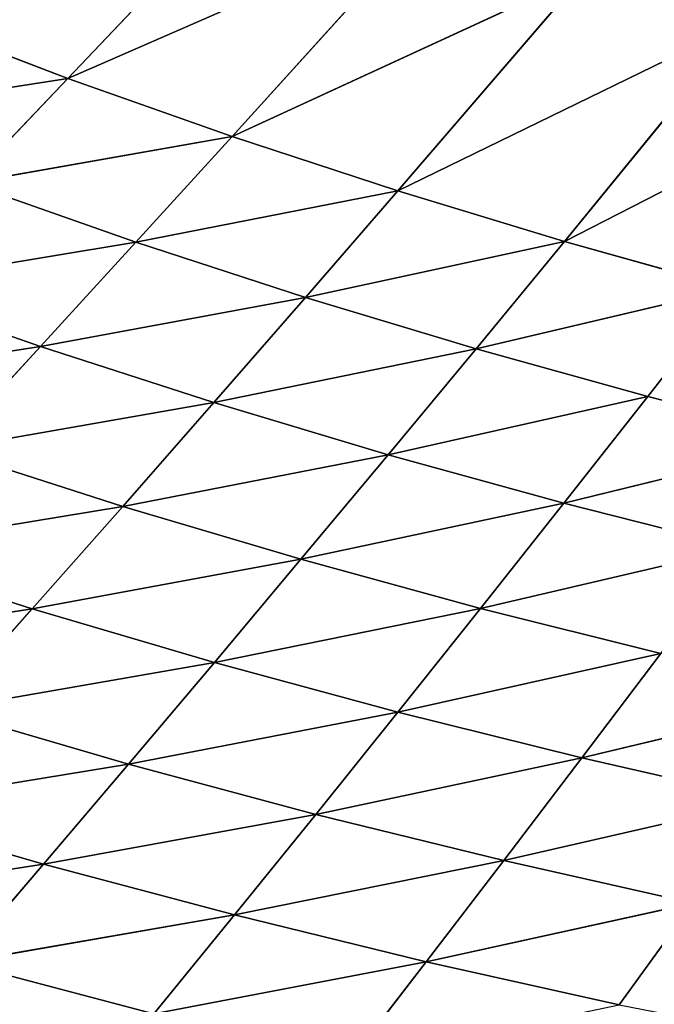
# Model space of a CAD drawing. Extents: x 0 to 605, y 0 to 400.
# Tile 233 of 256: x 192 to 208, y 55 to 80. Entities that reach past the tile are written whole.
import ezdxf

# ---------------------------------------------------------------- set-up
doc = ezdxf.new("R2010")
doc.units = 0
doc.header["$LTSCALE"] = 25.4
doc.layers.get('0').update_dxf_attribs({"linetype": 'CONTINUOUS'})

# ---------------------------------------------------------------- blocks, each defined once
blk = doc.blocks.new('ATLANTA610_-_S_STL')
at = {"color": 0}
for p, q in [((190.596, 53.535, 344.285), (195.534, 53.743, 345.586)), ((190.596, 53.535, 344.285), (195.534, 53.743, 345.586)), ((195.534, 53.743, 345.586), (197.576, 51.828, 343.075)), ((202.446, 52.032, 344.263), (195.534, 53.743, 345.586)), ((202.446, 52.032, 344.263), (195.534, 53.743, 345.586)), ((195.534, 53.743, 345.586), (197.576, 51.828, 343.075)), ((202.446, 52.032, 344.263), (200.5, 53.955, 346.784)), ((202.446, 52.032, 344.263), (200.5, 53.955, 346.784)), ((192.733, 51.627, 341.787), (190.596, 53.535, 344.285)), ((190.596, 53.535, 344.285), (197.576, 51.828, 343.075)), ((190.596, 53.535, 344.285), (197.576, 51.828, 343.075)), ((192.733, 51.627, 341.787), (190.596, 53.535, 344.285)), ((192.733, 51.627, 341.787), (185.688, 53.33, 342.876)), ((192.733, 51.627, 341.787), (185.688, 53.33, 342.876)), ((202.446, 52.032, 344.263), (197.576, 51.828, 343.075)), ((202.446, 52.032, 344.263), (197.576, 51.828, 343.075)), ((202.446, 52.032, 344.263), (207.338, 52.239, 345.354)), ((202.446, 52.032, 344.263), (207.338, 52.239, 345.354)), ((204.412, 50.214, 341.697), (202.446, 52.032, 344.263)), ((202.446, 52.032, 344.263), (209.207, 50.413, 342.779)), ((202.446, 52.032, 344.263), (209.207, 50.413, 342.779)), ((204.412, 50.214, 341.697), (202.446, 52.032, 344.263)), ((207.338, 52.239, 345.354), (209.207, 50.413, 342.779)), ((207.338, 52.239, 345.354), (209.207, 50.413, 342.779)), ((192.733, 51.627, 341.787), (197.576, 51.828, 343.075)), ((192.733, 51.627, 341.787), (197.576, 51.828, 343.075)), ((197.576, 51.828, 343.075), (199.639, 50.018, 340.521)), ((204.412, 50.214, 341.697), (197.576, 51.828, 343.075)), ((204.412, 50.214, 341.697), (197.576, 51.828, 343.075)), ((197.576, 51.828, 343.075), (199.639, 50.018, 340.521)), ((192.733, 51.627, 341.787), (187.92, 51.43, 340.393)), ((192.733, 51.627, 341.787), (187.92, 51.43, 340.393)), ((194.891, 49.825, 339.246), (192.733, 51.627, 341.787)), ((192.733, 51.627, 341.787), (199.639, 50.018, 340.521)), ((192.733, 51.627, 341.787), (199.639, 50.018, 340.521)), ((194.891, 49.825, 339.246), (192.733, 51.627, 341.787)), ((194.891, 49.825, 339.246), (187.92, 51.43, 340.393)), ((194.891, 49.825, 339.246), (187.92, 51.43, 340.393)), ((204.412, 50.214, 341.697), (209.207, 50.413, 342.779)), ((204.412, 50.214, 341.697), (209.207, 50.413, 342.779)), ((194.891, 49.825, 339.246), (199.639, 50.018, 340.521)), ((194.891, 49.825, 339.246), (199.639, 50.018, 340.521)), ((204.412, 50.214, 341.697), (199.639, 50.018, 340.521)), ((204.412, 50.214, 341.697), (199.639, 50.018, 340.521)), ((199.639, 50.018, 340.521), (201.72, 48.309, 337.926)), ((206.396, 48.497, 339.09), (199.639, 50.018, 340.521)), ((206.396, 48.497, 339.09), (199.639, 50.018, 340.521)), ((199.639, 50.018, 340.521), (201.72, 48.309, 337.926)), ((206.396, 48.497, 339.09), (204.412, 50.214, 341.697)), ((204.412, 50.214, 341.697), (211.093, 48.688, 340.161)), ((204.412, 50.214, 341.697), (211.093, 48.688, 340.161)), ((206.396, 48.497, 339.09), (204.412, 50.214, 341.697)), ((194.891, 49.825, 339.246), (190.173, 49.636, 337.869)), ((194.891, 49.825, 339.246), (190.173, 49.636, 337.869)), ((197.069, 48.125, 336.666), (194.891, 49.825, 339.246)), ((194.891, 49.825, 339.246), (201.72, 48.309, 337.926)), ((194.891, 49.825, 339.246), (201.72, 48.309, 337.926)), ((197.069, 48.125, 336.666), (194.891, 49.825, 339.246)), ((190.173, 49.636, 337.869), (192.448, 47.945, 335.305)), ((197.069, 48.125, 336.666), (190.173, 49.636, 337.869)), ((197.069, 48.125, 336.666), (190.173, 49.636, 337.869)), ((190.173, 49.636, 337.869), (192.448, 47.945, 335.305)), ((192.448, 47.945, 335.305), (185.489, 49.451, 336.384)), ((192.448, 47.945, 335.305), (185.489, 49.451, 336.384)), ((206.396, 48.497, 339.09), (201.72, 48.309, 337.926)), ((206.396, 48.497, 339.09), (201.72, 48.309, 337.926)), ((206.396, 48.497, 339.09), (211.093, 48.688, 340.161)), ((206.396, 48.497, 339.09), (211.093, 48.688, 340.161)), ((208.397, 46.878, 336.442), (206.396, 48.497, 339.09)), ((206.396, 48.497, 339.09), (212.996, 47.059, 337.503)), ((206.396, 48.497, 339.09), (212.996, 47.059, 337.503)), ((208.397, 46.878, 336.442), (206.396, 48.497, 339.09)), ((197.069, 48.125, 336.666), (201.72, 48.309, 337.926)), ((197.069, 48.125, 336.666), (201.72, 48.309, 337.926)), ((201.72, 48.309, 337.926), (203.819, 46.699, 335.292)), ((208.397, 46.878, 336.442), (201.72, 48.309, 337.926)), ((208.397, 46.878, 336.442), (201.72, 48.309, 337.926)), ((201.72, 48.309, 337.926), (203.819, 46.699, 335.292)), ((197.069, 48.125, 336.666), (192.448, 47.945, 335.305)), ((197.069, 48.125, 336.666), (192.448, 47.945, 335.305)), ((199.266, 46.524, 334.047), (197.069, 48.125, 336.666)), ((197.069, 48.125, 336.666), (203.819, 46.699, 335.292)), ((197.069, 48.125, 336.666), (203.819, 46.699, 335.292)), ((199.266, 46.524, 334.047), (197.069, 48.125, 336.666)), ((192.448, 47.945, 335.305), (187.859, 47.768, 333.84)), ((192.448, 47.945, 335.305), (187.859, 47.768, 333.84)), ((194.741, 46.352, 332.705), (187.859, 47.768, 333.84)), ((194.741, 46.352, 332.705), (187.859, 47.768, 333.84)), ((192.448, 47.945, 335.305), (194.741, 46.352, 332.705)), ((199.266, 46.524, 334.047), (192.448, 47.945, 335.305)), ((199.266, 46.524, 334.047), (192.448, 47.945, 335.305)), ((192.448, 47.945, 335.305), (194.741, 46.352, 332.705)), ((208.397, 46.878, 336.442), (203.819, 46.699, 335.292)), ((208.397, 46.878, 336.442), (203.819, 46.699, 335.292)), ((199.266, 46.524, 334.047), (194.741, 46.352, 332.705)), ((199.266, 46.524, 334.047), (194.741, 46.352, 332.705)), ((199.266, 46.524, 334.047), (203.819, 46.699, 335.292)), ((199.266, 46.524, 334.047), (203.819, 46.699, 335.292)), ((205.934, 45.183, 332.62), (199.266, 46.524, 334.047)), ((201.479, 45.017, 331.392), (199.266, 46.524, 334.047)), ((205.934, 45.183, 332.62), (199.266, 46.524, 334.047)), ((201.479, 45.017, 331.392), (199.266, 46.524, 334.047)), ((203.819, 46.699, 335.292), (205.934, 45.183, 332.62)), ((210.413, 45.353, 333.756), (203.819, 46.699, 335.292)), ((210.413, 45.353, 333.756), (203.819, 46.699, 335.292)), ((203.819, 46.699, 335.292), (205.934, 45.183, 332.62)), ((194.741, 46.352, 332.705), (190.248, 46.184, 331.26)), ((194.741, 46.352, 332.705), (190.248, 46.184, 331.26)), ((194.741, 46.352, 332.705), (197.051, 44.854, 330.068)), ((201.479, 45.017, 331.392), (194.741, 46.352, 332.705)), ((201.479, 45.017, 331.392), (194.741, 46.352, 332.705)), ((194.741, 46.352, 332.705), (197.051, 44.854, 330.068)), ((192.655, 44.695, 328.645), (185.791, 46.02, 329.71)), ((192.655, 44.695, 328.645), (185.791, 46.02, 329.71)), ((197.051, 44.854, 330.068), (190.248, 46.184, 331.26)), ((197.051, 44.854, 330.068), (190.248, 46.184, 331.26)), ((192.655, 44.695, 328.645), (190.248, 46.184, 331.26)), ((192.655, 44.695, 328.645), (190.248, 46.184, 331.26)), ((210.413, 45.353, 333.756), (205.934, 45.183, 332.62)), ((210.413, 45.353, 333.756), (205.934, 45.183, 332.62)), ((201.479, 45.017, 331.392), (197.051, 44.854, 330.068)), ((201.479, 45.017, 331.392), (197.051, 44.854, 330.068)), ((201.479, 45.017, 331.392), (205.934, 45.183, 332.62)), ((201.479, 45.017, 331.392), (205.934, 45.183, 332.62)), ((201.479, 45.017, 331.392), (208.064, 43.757, 329.911)), ((203.708, 43.6, 328.701), (201.479, 45.017, 331.392)), ((201.479, 45.017, 331.392), (208.064, 43.757, 329.911)), ((203.708, 43.6, 328.701), (201.479, 45.017, 331.392)), ((212.444, 43.918, 331.032), (205.934, 45.183, 332.62)), ((208.064, 43.757, 329.911), (205.934, 45.183, 332.62)), ((212.444, 43.918, 331.032), (205.934, 45.183, 332.62)), ((208.064, 43.757, 329.911), (205.934, 45.183, 332.62)), ((197.051, 44.854, 330.068), (192.655, 44.695, 328.645)), ((197.051, 44.854, 330.068), (192.655, 44.695, 328.645)), ((197.051, 44.854, 330.068), (199.378, 43.446, 327.397)), ((203.708, 43.6, 328.701), (197.051, 44.854, 330.068)), ((203.708, 43.6, 328.701), (197.051, 44.854, 330.068)), ((197.051, 44.854, 330.068), (199.378, 43.446, 327.397)), ((192.655, 44.695, 328.645), (188.294, 44.54, 327.119)), ((192.655, 44.695, 328.645), (188.294, 44.54, 327.119)), ((195.079, 43.296, 325.996), (188.294, 44.54, 327.119)), ((195.079, 43.296, 325.996), (188.294, 44.54, 327.119)), ((199.378, 43.446, 327.397), (192.655, 44.695, 328.645)), ((199.378, 43.446, 327.397), (192.655, 44.695, 328.645)), ((195.079, 43.296, 325.996), (192.655, 44.695, 328.645)), ((195.079, 43.296, 325.996), (192.655, 44.695, 328.645)), ((208.064, 43.757, 329.911), (203.708, 43.6, 328.701)), ((208.064, 43.757, 329.911), (203.708, 43.6, 328.701)), ((208.064, 43.757, 329.911), (212.444, 43.918, 331.032)), ((208.064, 43.757, 329.911), (212.444, 43.918, 331.032)), ((208.064, 43.757, 329.911), (210.209, 42.418, 327.168)), ((208.064, 43.757, 329.911), (210.209, 42.418, 327.168)), ((203.708, 43.6, 328.701), (199.378, 43.446, 327.397)), ((203.708, 43.6, 328.701), (199.378, 43.446, 327.397)), ((210.209, 42.418, 327.168), (203.708, 43.6, 328.701)), ((210.209, 42.418, 327.168), (203.708, 43.6, 328.701)), ((205.951, 42.27, 325.976), (203.708, 43.6, 328.701)), ((205.951, 42.27, 325.976), (203.708, 43.6, 328.701)), ((195.079, 43.296, 325.996), (190.814, 43.149, 324.495)), ((195.079, 43.296, 325.996), (190.814, 43.149, 324.495)), ((199.378, 43.446, 327.397), (195.079, 43.296, 325.996)), ((199.378, 43.446, 327.397), (195.079, 43.296, 325.996)), ((201.72, 42.125, 324.693), (195.079, 43.296, 325.996)), ((201.72, 42.125, 324.693), (195.079, 43.296, 325.996)), ((197.519, 41.983, 323.316), (195.079, 43.296, 325.996)), ((197.519, 41.983, 323.316), (195.079, 43.296, 325.996)), ((199.378, 43.446, 327.397), (201.72, 42.125, 324.693)), ((205.951, 42.27, 325.976), (199.378, 43.446, 327.397)), ((205.951, 42.27, 325.976), (199.378, 43.446, 327.397)), ((199.378, 43.446, 327.397), (201.72, 42.125, 324.693)), ((193.351, 41.845, 321.841), (186.589, 43.006, 322.892)), ((193.351, 41.845, 321.841), (186.589, 43.006, 322.892)), ((190.814, 43.149, 324.495), (193.351, 41.845, 321.841)), ((197.519, 41.983, 323.316), (190.814, 43.149, 324.495)), ((197.519, 41.983, 323.316), (190.814, 43.149, 324.495)), ((190.814, 43.149, 324.495), (193.351, 41.845, 321.841)), ((205.951, 42.27, 325.976), (201.72, 42.125, 324.693)), ((205.951, 42.27, 325.976), (201.72, 42.125, 324.693)), ((210.209, 42.418, 327.168), (205.951, 42.27, 325.976)), ((210.209, 42.418, 327.168), (205.951, 42.27, 325.976)), ((214.538, 39.979, 321.582), (205.951, 42.27, 325.976)), ((210.481, 39.849, 320.43), (205.951, 42.27, 325.976)), ((214.538, 39.979, 321.582), (205.951, 42.27, 325.976)), ((210.481, 39.849, 320.43), (205.951, 42.27, 325.976)), ((201.72, 42.125, 324.693), (197.519, 41.983, 323.316)), ((201.72, 42.125, 324.693), (197.519, 41.983, 323.316)), ((201.72, 42.125, 324.693), (206.449, 39.721, 319.191)), ((210.481, 39.849, 320.43), (201.72, 42.125, 324.693)), ((210.481, 39.849, 320.43), (201.72, 42.125, 324.693)), ((201.72, 42.125, 324.693), (206.449, 39.721, 319.191)), ((193.351, 41.845, 321.841), (189.222, 41.71, 320.265)), ((193.351, 41.845, 321.841), (189.222, 41.71, 320.265)), ((197.519, 41.983, 323.316), (193.351, 41.845, 321.841)), ((197.519, 41.983, 323.316), (193.351, 41.845, 321.841)), ((193.351, 41.845, 321.841), (198.473, 39.475, 316.442)), ((202.445, 39.597, 317.863), (193.351, 41.845, 321.841)), ((202.445, 39.597, 317.863), (193.351, 41.845, 321.841)), ((193.351, 41.845, 321.841), (198.473, 39.475, 316.442)), ((206.449, 39.721, 319.191), (197.519, 41.983, 323.316)), ((206.449, 39.721, 319.191), (197.519, 41.983, 323.316)), ((202.445, 39.597, 317.863), (197.519, 41.983, 323.316)), ((202.445, 39.597, 317.863), (197.519, 41.983, 323.316))]:
    blk.add_line(p, q, dxfattribs=at)
mesh = blk.add_polyface(dxfattribs=at)
corners = [(188.482, 55.553, 346.74), (195.534, 53.743, 345.586), (190.596, 53.535, 344.285)]
mesh.append_faces([[corners[k] for k in face] for face in [(0, 1, 2)]], dxfattribs={"color": 0})
mesh = blk.add_polyface(dxfattribs=at)
corners = [(195.534, 53.743, 345.586), (197.576, 51.828, 343.075), (190.596, 53.535, 344.285)]
mesh.append_faces([[corners[k] for k in face] for face in [(0, 1, 2)]], dxfattribs={"color": 0})
mesh = blk.add_polyface(dxfattribs=at)
corners = [(200.5, 53.955, 346.784), (202.446, 52.032, 344.263), (195.534, 53.743, 345.586)]
mesh.append_faces([[corners[k] for k in face] for face in [(0, 1, 2)]], dxfattribs={"color": 0})
mesh = blk.add_polyface(dxfattribs=at)
corners = [(195.534, 53.743, 345.586), (202.446, 52.032, 344.263), (197.576, 51.828, 343.075)]
mesh.append_faces([[corners[k] for k in face] for face in [(0, 1, 2)]], dxfattribs={"color": 0})
mesh = blk.add_polyface(dxfattribs=at)
corners = [(200.5, 53.955, 346.784), (207.338, 52.239, 345.354), (202.446, 52.032, 344.263)]
mesh.append_faces([[corners[k] for k in face] for face in [(0, 1, 2)]], dxfattribs={"color": 0})
mesh = blk.add_polyface(dxfattribs=at)
corners = [(190.596, 53.535, 344.285), (192.733, 51.627, 341.787), (185.688, 53.33, 342.876)]
mesh.append_faces([[corners[k] for k in face] for face in [(0, 1, 2)]], dxfattribs={"color": 0})
mesh = blk.add_polyface(dxfattribs=at)
corners = [(190.596, 53.535, 344.285), (197.576, 51.828, 343.075), (192.733, 51.627, 341.787)]
mesh.append_faces([[corners[k] for k in face] for face in [(0, 1, 2)]], dxfattribs={"color": 0})
mesh = blk.add_polyface(dxfattribs=at)
corners = [(185.688, 53.33, 342.876), (192.733, 51.627, 341.787), (187.92, 51.43, 340.393)]
mesh.append_faces([[corners[k] for k in face] for face in [(0, 1, 2)]], dxfattribs={"color": 0})
mesh = blk.add_polyface(dxfattribs=at)
corners = [(217.169, 52.663, 347.268), (209.207, 50.413, 342.779), (207.338, 52.239, 345.354)]
mesh.append_faces([[corners[k] for k in face] for face in [(0, 1, 2)]], dxfattribs={"color": 0})
mesh = blk.add_polyface(dxfattribs=at)
corners = [(202.446, 52.032, 344.263), (204.412, 50.214, 341.697), (197.576, 51.828, 343.075)]
mesh.append_faces([[corners[k] for k in face] for face in [(0, 1, 2)]], dxfattribs={"color": 0})
mesh = blk.add_polyface(dxfattribs=at)
corners = [(207.338, 52.239, 345.354), (209.207, 50.413, 342.779), (202.446, 52.032, 344.263)]
mesh.append_faces([[corners[k] for k in face] for face in [(0, 1, 2)]], dxfattribs={"color": 0})
mesh = blk.add_polyface(dxfattribs=at)
corners = [(202.446, 52.032, 344.263), (209.207, 50.413, 342.779), (204.412, 50.214, 341.697)]
mesh.append_faces([[corners[k] for k in face] for face in [(0, 1, 2)]], dxfattribs={"color": 0})
mesh = blk.add_polyface(dxfattribs=at)
corners = [(197.576, 51.828, 343.075), (199.639, 50.018, 340.521), (192.733, 51.627, 341.787)]
mesh.append_faces([[corners[k] for k in face] for face in [(0, 1, 2)]], dxfattribs={"color": 0})
mesh = blk.add_polyface(dxfattribs=at)
corners = [(197.576, 51.828, 343.075), (204.412, 50.214, 341.697), (199.639, 50.018, 340.521)]
mesh.append_faces([[corners[k] for k in face] for face in [(0, 1, 2)]], dxfattribs={"color": 0})
mesh = blk.add_polyface(dxfattribs=at)
corners = [(192.733, 51.627, 341.787), (194.891, 49.825, 339.246), (187.92, 51.43, 340.393)]
mesh.append_faces([[corners[k] for k in face] for face in [(0, 1, 2)]], dxfattribs={"color": 0})
mesh = blk.add_polyface(dxfattribs=at)
corners = [(192.733, 51.627, 341.787), (199.639, 50.018, 340.521), (194.891, 49.825, 339.246)]
mesh.append_faces([[corners[k] for k in face] for face in [(0, 1, 2)]], dxfattribs={"color": 0})
mesh = blk.add_polyface(dxfattribs=at)
corners = [(187.92, 51.43, 340.393), (194.891, 49.825, 339.246), (190.173, 49.636, 337.869)]
mesh.append_faces([[corners[k] for k in face] for face in [(0, 1, 2)]], dxfattribs={"color": 0})
mesh = blk.add_polyface(dxfattribs=at)
corners = [(209.207, 50.413, 342.779), (211.093, 48.688, 340.161), (204.412, 50.214, 341.697)]
mesh.append_faces([[corners[k] for k in face] for face in [(0, 1, 2)]], dxfattribs={"color": 0})
mesh = blk.add_polyface(dxfattribs=at)
corners = [(199.639, 50.018, 340.521), (201.72, 48.309, 337.926), (194.891, 49.825, 339.246)]
mesh.append_faces([[corners[k] for k in face] for face in [(0, 1, 2)]], dxfattribs={"color": 0})
mesh = blk.add_polyface(dxfattribs=at)
corners = [(204.412, 50.214, 341.697), (206.396, 48.497, 339.09), (199.639, 50.018, 340.521)]
mesh.append_faces([[corners[k] for k in face] for face in [(0, 1, 2)]], dxfattribs={"color": 0})
mesh = blk.add_polyface(dxfattribs=at)
corners = [(199.639, 50.018, 340.521), (206.396, 48.497, 339.09), (201.72, 48.309, 337.926)]
mesh.append_faces([[corners[k] for k in face] for face in [(0, 1, 2)]], dxfattribs={"color": 0})
mesh = blk.add_polyface(dxfattribs=at)
corners = [(204.412, 50.214, 341.697), (211.093, 48.688, 340.161), (206.396, 48.497, 339.09)]
mesh.append_faces([[corners[k] for k in face] for face in [(0, 1, 2)]], dxfattribs={"color": 0})
mesh = blk.add_polyface(dxfattribs=at)
corners = [(194.891, 49.825, 339.246), (197.069, 48.125, 336.666), (190.173, 49.636, 337.869)]
mesh.append_faces([[corners[k] for k in face] for face in [(0, 1, 2)]], dxfattribs={"color": 0})
mesh = blk.add_polyface(dxfattribs=at)
corners = [(194.891, 49.825, 339.246), (201.72, 48.309, 337.926), (197.069, 48.125, 336.666)]
mesh.append_faces([[corners[k] for k in face] for face in [(0, 1, 2)]], dxfattribs={"color": 0})
mesh = blk.add_polyface(dxfattribs=at)
corners = [(190.173, 49.636, 337.869), (192.448, 47.945, 335.305), (185.489, 49.451, 336.384)]
mesh.append_faces([[corners[k] for k in face] for face in [(0, 1, 2)]], dxfattribs={"color": 0})
mesh = blk.add_polyface(dxfattribs=at)
corners = [(190.173, 49.636, 337.869), (197.069, 48.125, 336.666), (192.448, 47.945, 335.305)]
mesh.append_faces([[corners[k] for k in face] for face in [(0, 1, 2)]], dxfattribs={"color": 0})
mesh = blk.add_polyface(dxfattribs=at)
corners = [(185.489, 49.451, 336.384), (192.448, 47.945, 335.305), (187.859, 47.768, 333.84)]
mesh.append_faces([[corners[k] for k in face] for face in [(0, 1, 2)]], dxfattribs={"color": 0})
mesh = blk.add_polyface(dxfattribs=at)
corners = [(206.396, 48.497, 339.09), (208.397, 46.878, 336.442), (201.72, 48.309, 337.926)]
mesh.append_faces([[corners[k] for k in face] for face in [(0, 1, 2)]], dxfattribs={"color": 0})
mesh = blk.add_polyface(dxfattribs=at)
corners = [(211.093, 48.688, 340.161), (212.996, 47.059, 337.503), (206.396, 48.497, 339.09)]
mesh.append_faces([[corners[k] for k in face] for face in [(0, 1, 2)]], dxfattribs={"color": 0})
mesh = blk.add_polyface(dxfattribs=at)
corners = [(206.396, 48.497, 339.09), (212.996, 47.059, 337.503), (208.397, 46.878, 336.442)]
mesh.append_faces([[corners[k] for k in face] for face in [(0, 1, 2)]], dxfattribs={"color": 0})
mesh = blk.add_polyface(dxfattribs=at)
corners = [(201.72, 48.309, 337.926), (203.819, 46.699, 335.292), (197.069, 48.125, 336.666)]
mesh.append_faces([[corners[k] for k in face] for face in [(0, 1, 2)]], dxfattribs={"color": 0})
mesh = blk.add_polyface(dxfattribs=at)
corners = [(201.72, 48.309, 337.926), (208.397, 46.878, 336.442), (203.819, 46.699, 335.292)]
mesh.append_faces([[corners[k] for k in face] for face in [(0, 1, 2)]], dxfattribs={"color": 0})
mesh = blk.add_polyface(dxfattribs=at)
corners = [(197.069, 48.125, 336.666), (199.266, 46.524, 334.047), (192.448, 47.945, 335.305)]
mesh.append_faces([[corners[k] for k in face] for face in [(0, 1, 2)]], dxfattribs={"color": 0})
mesh = blk.add_polyface(dxfattribs=at)
corners = [(197.069, 48.125, 336.666), (203.819, 46.699, 335.292), (199.266, 46.524, 334.047)]
mesh.append_faces([[corners[k] for k in face] for face in [(0, 1, 2)]], dxfattribs={"color": 0})
mesh = blk.add_polyface(dxfattribs=at)
corners = [(192.448, 47.945, 335.305), (194.741, 46.352, 332.705), (187.859, 47.768, 333.84)]
mesh.append_faces([[corners[k] for k in face] for face in [(0, 1, 2)]], dxfattribs={"color": 0})
mesh = blk.add_polyface(dxfattribs=at)
corners = [(187.859, 47.768, 333.84), (194.741, 46.352, 332.705), (190.248, 46.184, 331.26)]
mesh.append_faces([[corners[k] for k in face] for face in [(0, 1, 2)]], dxfattribs={"color": 0})
mesh = blk.add_polyface(dxfattribs=at)
corners = [(192.448, 47.945, 335.305), (199.266, 46.524, 334.047), (194.741, 46.352, 332.705)]
mesh.append_faces([[corners[k] for k in face] for face in [(0, 1, 2)]], dxfattribs={"color": 0})
mesh = blk.add_polyface(dxfattribs=at)
corners = [(208.397, 46.878, 336.442), (210.413, 45.353, 333.756), (203.819, 46.699, 335.292)]
mesh.append_faces([[corners[k] for k in face] for face in [(0, 1, 2)]], dxfattribs={"color": 0})
mesh = blk.add_polyface(dxfattribs=at)
corners = [(199.266, 46.524, 334.047), (201.479, 45.017, 331.392), (194.741, 46.352, 332.705)]
mesh.append_faces([[corners[k] for k in face] for face in [(0, 1, 2)]], dxfattribs={"color": 0})
mesh = blk.add_polyface(dxfattribs=at)
corners = [(203.819, 46.699, 335.292), (205.934, 45.183, 332.62), (199.266, 46.524, 334.047)]
mesh.append_faces([[corners[k] for k in face] for face in [(0, 1, 2)]], dxfattribs={"color": 0})
mesh = blk.add_polyface(dxfattribs=at)
corners = [(199.266, 46.524, 334.047), (205.934, 45.183, 332.62), (201.479, 45.017, 331.392)]
mesh.append_faces([[corners[k] for k in face] for face in [(0, 1, 2)]], dxfattribs={"color": 0})
mesh = blk.add_polyface(dxfattribs=at)
corners = [(203.819, 46.699, 335.292), (210.413, 45.353, 333.756), (205.934, 45.183, 332.62)]
mesh.append_faces([[corners[k] for k in face] for face in [(0, 1, 2)]], dxfattribs={"color": 0})
mesh = blk.add_polyface(dxfattribs=at)
corners = [(194.741, 46.352, 332.705), (197.051, 44.854, 330.068), (190.248, 46.184, 331.26)]
mesh.append_faces([[corners[k] for k in face] for face in [(0, 1, 2)]], dxfattribs={"color": 0})
mesh = blk.add_polyface(dxfattribs=at)
corners = [(194.741, 46.352, 332.705), (201.479, 45.017, 331.392), (197.051, 44.854, 330.068)]
mesh.append_faces([[corners[k] for k in face] for face in [(0, 1, 2)]], dxfattribs={"color": 0})
mesh = blk.add_polyface(dxfattribs=at)
corners = [(190.248, 46.184, 331.26), (192.655, 44.695, 328.645), (185.791, 46.02, 329.71)]
mesh.append_faces([[corners[k] for k in face] for face in [(0, 1, 2)]], dxfattribs={"color": 0})
mesh = blk.add_polyface(dxfattribs=at)
corners = [(185.791, 46.02, 329.71), (192.655, 44.695, 328.645), (188.294, 44.54, 327.119)]
mesh.append_faces([[corners[k] for k in face] for face in [(0, 1, 2)]], dxfattribs={"color": 0})
mesh = blk.add_polyface(dxfattribs=at)
corners = [(190.248, 46.184, 331.26), (197.051, 44.854, 330.068), (192.655, 44.695, 328.645)]
mesh.append_faces([[corners[k] for k in face] for face in [(0, 1, 2)]], dxfattribs={"color": 0})
mesh = blk.add_polyface(dxfattribs=at)
corners = [(210.413, 45.353, 333.756), (212.444, 43.918, 331.032), (205.934, 45.183, 332.62)]
mesh.append_faces([[corners[k] for k in face] for face in [(0, 1, 2)]], dxfattribs={"color": 0})
mesh = blk.add_polyface(dxfattribs=at)
corners = [(201.479, 45.017, 331.392), (203.708, 43.6, 328.701), (197.051, 44.854, 330.068)]
mesh.append_faces([[corners[k] for k in face] for face in [(0, 1, 2)]], dxfattribs={"color": 0})
mesh = blk.add_polyface(dxfattribs=at)
corners = [(205.934, 45.183, 332.62), (208.064, 43.757, 329.911), (201.479, 45.017, 331.392)]
mesh.append_faces([[corners[k] for k in face] for face in [(0, 1, 2)]], dxfattribs={"color": 0})
mesh = blk.add_polyface(dxfattribs=at)
corners = [(201.479, 45.017, 331.392), (208.064, 43.757, 329.911), (203.708, 43.6, 328.701)]
mesh.append_faces([[corners[k] for k in face] for face in [(0, 1, 2)]], dxfattribs={"color": 0})
mesh = blk.add_polyface(dxfattribs=at)
corners = [(205.934, 45.183, 332.62), (212.444, 43.918, 331.032), (208.064, 43.757, 329.911)]
mesh.append_faces([[corners[k] for k in face] for face in [(0, 1, 2)]], dxfattribs={"color": 0})
mesh = blk.add_polyface(dxfattribs=at)
corners = [(197.051, 44.854, 330.068), (199.378, 43.446, 327.397), (192.655, 44.695, 328.645)]
mesh.append_faces([[corners[k] for k in face] for face in [(0, 1, 2)]], dxfattribs={"color": 0})
mesh = blk.add_polyface(dxfattribs=at)
corners = [(197.051, 44.854, 330.068), (203.708, 43.6, 328.701), (199.378, 43.446, 327.397)]
mesh.append_faces([[corners[k] for k in face] for face in [(0, 1, 2)]], dxfattribs={"color": 0})
mesh = blk.add_polyface(dxfattribs=at)
corners = [(192.655, 44.695, 328.645), (195.079, 43.296, 325.996), (188.294, 44.54, 327.119)]
mesh.append_faces([[corners[k] for k in face] for face in [(0, 1, 2)]], dxfattribs={"color": 0})
mesh = blk.add_polyface(dxfattribs=at)
corners = [(188.294, 44.54, 327.119), (195.079, 43.296, 325.996), (190.814, 43.149, 324.495)]
mesh.append_faces([[corners[k] for k in face] for face in [(0, 1, 2)]], dxfattribs={"color": 0})
mesh = blk.add_polyface(dxfattribs=at)
corners = [(192.655, 44.695, 328.645), (199.378, 43.446, 327.397), (195.079, 43.296, 325.996)]
mesh.append_faces([[corners[k] for k in face] for face in [(0, 1, 2)]], dxfattribs={"color": 0})
mesh = blk.add_polyface(dxfattribs=at)
corners = [(208.064, 43.757, 329.911), (210.209, 42.418, 327.168), (203.708, 43.6, 328.701)]
mesh.append_faces([[corners[k] for k in face] for face in [(0, 1, 2)]], dxfattribs={"color": 0})
mesh = blk.add_polyface(dxfattribs=at)
corners = [(212.444, 43.918, 331.032), (210.209, 42.418, 327.168), (208.064, 43.757, 329.911)]
mesh.append_faces([[corners[k] for k in face] for face in [(0, 1, 2)]], dxfattribs={"color": 0})
mesh = blk.add_polyface(dxfattribs=at)
corners = [(203.708, 43.6, 328.701), (205.951, 42.27, 325.976), (199.378, 43.446, 327.397)]
mesh.append_faces([[corners[k] for k in face] for face in [(0, 1, 2)]], dxfattribs={"color": 0})
mesh = blk.add_polyface(dxfattribs=at)
corners = [(203.708, 43.6, 328.701), (210.209, 42.418, 327.168), (205.951, 42.27, 325.976)]
mesh.append_faces([[corners[k] for k in face] for face in [(0, 1, 2)]], dxfattribs={"color": 0})
mesh = blk.add_polyface(dxfattribs=at)
corners = [(195.079, 43.296, 325.996), (197.519, 41.983, 323.316), (190.814, 43.149, 324.495)]
mesh.append_faces([[corners[k] for k in face] for face in [(0, 1, 2)]], dxfattribs={"color": 0})
mesh = blk.add_polyface(dxfattribs=at)
corners = [(199.378, 43.446, 327.397), (201.72, 42.125, 324.693), (195.079, 43.296, 325.996)]
mesh.append_faces([[corners[k] for k in face] for face in [(0, 1, 2)]], dxfattribs={"color": 0})
mesh = blk.add_polyface(dxfattribs=at)
corners = [(195.079, 43.296, 325.996), (201.72, 42.125, 324.693), (197.519, 41.983, 323.316)]
mesh.append_faces([[corners[k] for k in face] for face in [(0, 1, 2)]], dxfattribs={"color": 0})
mesh = blk.add_polyface(dxfattribs=at)
corners = [(199.378, 43.446, 327.397), (205.951, 42.27, 325.976), (201.72, 42.125, 324.693)]
mesh.append_faces([[corners[k] for k in face] for face in [(0, 1, 2)]], dxfattribs={"color": 0})
mesh = blk.add_polyface(dxfattribs=at)
corners = [(190.814, 43.149, 324.495), (193.351, 41.845, 321.841), (186.589, 43.006, 322.892)]
mesh.append_faces([[corners[k] for k in face] for face in [(0, 1, 2)]], dxfattribs={"color": 0})
mesh = blk.add_polyface(dxfattribs=at)
corners = [(186.589, 43.006, 322.892), (193.351, 41.845, 321.841), (189.222, 41.71, 320.265)]
mesh.append_faces([[corners[k] for k in face] for face in [(0, 1, 2)]], dxfattribs={"color": 0})
mesh = blk.add_polyface(dxfattribs=at)
corners = [(190.814, 43.149, 324.495), (197.519, 41.983, 323.316), (193.351, 41.845, 321.841)]
mesh.append_faces([[corners[k] for k in face] for face in [(0, 1, 2)]], dxfattribs={"color": 0})
mesh = blk.add_polyface(dxfattribs=at)
corners = [(205.951, 42.27, 325.976), (210.481, 39.849, 320.43), (201.72, 42.125, 324.693)]
mesh.append_faces([[corners[k] for k in face] for face in [(0, 1, 2)]], dxfattribs={"color": 0})
mesh = blk.add_polyface(dxfattribs=at)
corners = [(210.209, 42.418, 327.168), (214.538, 39.979, 321.582), (205.951, 42.27, 325.976)]
mesh.append_faces([[corners[k] for k in face] for face in [(0, 1, 2)]], dxfattribs={"color": 0})
mesh = blk.add_polyface(dxfattribs=at)
corners = [(205.951, 42.27, 325.976), (214.538, 39.979, 321.582), (210.481, 39.849, 320.43)]
mesh.append_faces([[corners[k] for k in face] for face in [(0, 1, 2)]], dxfattribs={"color": 0})
mesh = blk.add_polyface(dxfattribs=at)
corners = [(201.72, 42.125, 324.693), (206.449, 39.721, 319.191), (197.519, 41.983, 323.316)]
mesh.append_faces([[corners[k] for k in face] for face in [(0, 1, 2)]], dxfattribs={"color": 0})
mesh = blk.add_polyface(dxfattribs=at)
corners = [(201.72, 42.125, 324.693), (210.481, 39.849, 320.43), (206.449, 39.721, 319.191)]
mesh.append_faces([[corners[k] for k in face] for face in [(0, 1, 2)]], dxfattribs={"color": 0})
mesh = blk.add_polyface(dxfattribs=at)
corners = [(193.351, 41.845, 321.841), (198.473, 39.475, 316.442), (189.222, 41.71, 320.265)]
mesh.append_faces([[corners[k] for k in face] for face in [(0, 1, 2)]], dxfattribs={"color": 0})
mesh = blk.add_polyface(dxfattribs=at)
corners = [(197.519, 41.983, 323.316), (202.445, 39.597, 317.863), (193.351, 41.845, 321.841)]
mesh.append_faces([[corners[k] for k in face] for face in [(0, 1, 2)]], dxfattribs={"color": 0})
mesh = blk.add_polyface(dxfattribs=at)
corners = [(193.351, 41.845, 321.841), (202.445, 39.597, 317.863), (198.473, 39.475, 316.442)]
mesh.append_faces([[corners[k] for k in face] for face in [(0, 1, 2)]], dxfattribs={"color": 0})
mesh = blk.add_polyface(dxfattribs=at)
corners = [(197.519, 41.983, 323.316), (206.449, 39.721, 319.191), (202.445, 39.597, 317.863)]
mesh.append_faces([[corners[k] for k in face] for face in [(0, 1, 2)]], dxfattribs={"color": 0})
mesh = blk.add_polyface(dxfattribs=at)
corners = [(210.481, 39.849, 320.43), (215.062, 37.72, 314.764), (206.449, 39.721, 319.191)]
mesh.append_faces([[corners[k] for k in face] for face in [(0, 1, 2)]], dxfattribs={"color": 0})

msp = doc.modelspace()

# ---------------------------------------------------------------- block references
at = {"color": 254, "extrusion": (0, -1, 5.55112e-17)}
msp.add_blockref('ATLANTA610_-_S_STL', (-0.269, -0.066, -399.883), dxfattribs=at)

doc.saveas('drawing.dxf')
